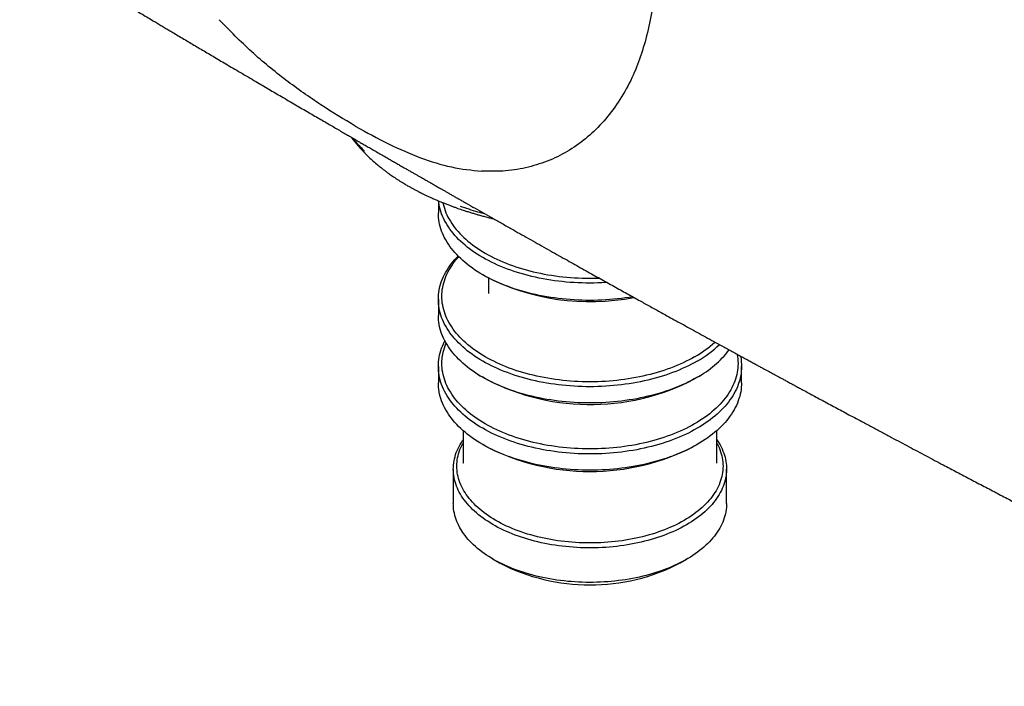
# Model space of a CAD drawing. Header units: millimetres. Extents: x 8 to 940, y 12 to 563.
# Tile 13 of 21: x 747 to 803, y 124 to 162. Entities that reach past the tile are written whole.
import ezdxf

# ---------------------------------------------------------------- set-up
doc = ezdxf.new("R2010")
doc.units = ezdxf.units.MM

msp = doc.modelspace()

# ---------------------------------------------------------------- linework, layer by layer
at = {"color": 7, "linetype": 'Continuous', "lineweight": 30}
for p, q in [((770.714, 151.82), (770.714, 151.135)), ((773.232, 147.625), (773.373, 147.543)), ((773.564, 147.437), (773.564, 146.562)), ((770.714, 146.236), (770.714, 145.315)), ((770.714, 142.42), (770.714, 141.5)), ((772.937, 141.984), (773.085, 141.89)), ((785.543, 141.89), (785.691, 141.984)), ((787.914, 141.5), (787.914, 142.42)), ((772.114, 138.785), (772.114, 136.927)), ((786.514, 136.927), (786.514, 138.785)), ((773.232, 137.99), (773.373, 137.908)), ((785.255, 137.908), (785.396, 137.99)), ((772.114, 136.927), (772.113, 136.926)), ((772.114, 136.929), (772.114, 136.927)), ((786.514, 136.927), (786.514, 136.933)), ((771.564, 136.6), (771.564, 134.641)), ((787.064, 134.641), (787.064, 136.6)), ((773.833, 131.478), (774.187, 131.273)), ((784.441, 131.273), (784.795, 131.478))]:
    msp.add_line(p, q, dxfattribs=at)
at = {"color": 7, "linetype": 'Continuous', "lineweight": 30, "flags": 128}
for points in [[(780.29, 147.182), (780.213, 147.177), (779.989, 147.165), (779.764, 147.157), (779.539, 147.152), (779.314, 147.15), (779.089, 147.152), (778.864, 147.157), (778.639, 147.165), (778.415, 147.177), (778.192, 147.193), (777.969, 147.211), (777.747, 147.233), (777.526, 147.259), (777.306, 147.287), (777.088, 147.319), (776.872, 147.355), (776.657, 147.393), (776.443, 147.435), (776.232, 147.48), (776.023, 147.528), (775.816, 147.579), (775.612, 147.634), (775.41, 147.691), (775.211, 147.752), (775.014, 147.815), (774.821, 147.882), (774.63, 147.951), (774.443, 148.023), (774.259, 148.098), (774.079, 148.176), (773.902, 148.256), (773.729, 148.34), (773.56, 148.425), (773.394, 148.513), (773.233, 148.604), (773.076, 148.697), (772.923, 148.793), (772.775, 148.89), (772.631, 148.99), (772.491, 149.092), (772.357, 149.197), (772.227, 149.303), (772.102, 149.411), (771.981, 149.521), (771.866, 149.632), (771.756, 149.746), (771.651, 149.861), (771.552, 149.977), (771.458, 150.095), (771.369, 150.215), (771.285, 150.336), (771.207, 150.457), (771.135, 150.581), (771.068, 150.705), (771.007, 150.83), (770.952, 150.956), (770.902, 151.083), (770.858, 151.21), (770.82, 151.338), (770.788, 151.467), (770.761, 151.596), (770.741, 151.725), (770.73, 151.812)], [(770.971, 151.714), (770.986, 151.645), (771.018, 151.519), (771.055, 151.394), (771.098, 151.27), (771.146, 151.146), (771.2, 151.023), (771.26, 150.901), (771.325, 150.78), (771.396, 150.659), (771.472, 150.54), (771.554, 150.422), (771.64, 150.306), (771.732, 150.19), (771.83, 150.077), (771.932, 149.964), (772.04, 149.853), (772.152, 149.744), (772.269, 149.637), (772.391, 149.531), (772.518, 149.428), (772.65, 149.326), (772.786, 149.226), (772.927, 149.129), (773.072, 149.033), (773.221, 148.94), (773.374, 148.849), (773.532, 148.761), (773.693, 148.674), (773.859, 148.591), (774.028, 148.509), (774.201, 148.431), (774.377, 148.355), (774.556, 148.282), (774.739, 148.211), (774.925, 148.143), (775.114, 148.078), (775.306, 148.016), (775.501, 147.957), (775.698, 147.901), (775.898, 147.848), (776.1, 147.798), (776.304, 147.751), (776.51, 147.707), (776.718, 147.666), (776.928, 147.629), (777.14, 147.594), (777.353, 147.563), (777.568, 147.535), (777.783, 147.51), (778, 147.489), (778.218, 147.47), (778.436, 147.455), (778.655, 147.444), (778.874, 147.435), (779.094, 147.43), (779.314, 147.429), (779.534, 147.43), (779.754, 147.435), (779.831, 147.438)], [(781.747, 146.373), (781.54, 146.339), (781.322, 146.307), (781.102, 146.279), (780.881, 146.253), (780.659, 146.231), (780.437, 146.213), (780.213, 146.197), (779.989, 146.186), (779.764, 146.177), (779.539, 146.172), (779.314, 146.17), (779.089, 146.172), (778.864, 146.177), (778.639, 146.186), (778.415, 146.197), (778.192, 146.213), (777.969, 146.231), (777.747, 146.253), (777.526, 146.279), (777.306, 146.307), (777.088, 146.339), (776.872, 146.375), (776.657, 146.413), (776.443, 146.455), (776.232, 146.5), (776.023, 146.548), (775.816, 146.599), (775.612, 146.654), (775.41, 146.711), (775.211, 146.772), (775.014, 146.835), (774.821, 146.902), (774.63, 146.971), (774.443, 147.043), (774.259, 147.118), (774.079, 147.196), (773.902, 147.277), (773.729, 147.36), (773.56, 147.445), (773.394, 147.534), (773.233, 147.624), (773.076, 147.717), (772.923, 147.813), (772.775, 147.911), (772.631, 148.011), (772.491, 148.113), (772.357, 148.217), (772.227, 148.323), (772.102, 148.431), (771.981, 148.541), (771.866, 148.653), (771.756, 148.766), (771.651, 148.881), (771.552, 148.998), (771.458, 149.116), (771.369, 149.235), (771.285, 149.356), (771.207, 149.478), (771.135, 149.601), (771.068, 149.725), (771.007, 149.85), (770.952, 149.976), (770.902, 150.103), (770.858, 150.23), (770.82, 150.358), (770.788, 150.487), (770.761, 150.616), (770.741, 150.745), (770.726, 150.875), (770.717, 151.005), (770.714, 151.135)], [(785.395, 142.725), (785.234, 142.634), (785.069, 142.546), (784.899, 142.46), (784.726, 142.377), (784.549, 142.297), (784.369, 142.219), (784.185, 142.144), (783.998, 142.072), (783.808, 142.003), (783.614, 141.936), (783.418, 141.873), (783.218, 141.812), (783.017, 141.755), (782.812, 141.7), (782.605, 141.649), (782.396, 141.601), (782.185, 141.556), (781.972, 141.514), (781.757, 141.475), (781.54, 141.44), (781.322, 141.408), (781.102, 141.379), (780.881, 141.354), (780.659, 141.332), (780.437, 141.313), (780.213, 141.298), (779.989, 141.286), (779.764, 141.278), (779.539, 141.273), (779.314, 141.271), (779.089, 141.273), (778.864, 141.278), (778.639, 141.286), (778.415, 141.298), (778.192, 141.313), (777.969, 141.332), (777.747, 141.354), (777.526, 141.379), (777.306, 141.408), (777.088, 141.44), (776.872, 141.475), (776.657, 141.514), (776.443, 141.556), (776.232, 141.601), (776.023, 141.649), (775.816, 141.7), (775.612, 141.755), (775.41, 141.812), (775.211, 141.873), (775.014, 141.936), (774.821, 142.003), (774.63, 142.072), (774.443, 142.144), (774.259, 142.219), (774.079, 142.297), (773.902, 142.377), (773.729, 142.46), (773.56, 142.546), (773.394, 142.634), (773.233, 142.725), (773.076, 142.818), (772.923, 142.914), (772.775, 143.011), (772.631, 143.111), (772.491, 143.213), (772.357, 143.317), (772.227, 143.424), (772.102, 143.532), (771.981, 143.642), (771.866, 143.753), (771.756, 143.867), (771.651, 143.982), (771.552, 144.098), (771.458, 144.216), (771.369, 144.336), (771.285, 144.456), (771.207, 144.578), (771.135, 144.701), (771.068, 144.826), (771.007, 144.951), (770.952, 145.077), (770.902, 145.203), (770.858, 145.331), (770.82, 145.459), (770.788, 145.588), (770.761, 145.717), (770.741, 145.846), (770.726, 145.976), (770.717, 146.106), (770.714, 146.236), (770.717, 146.366), (770.726, 146.495), (770.741, 146.625), (770.761, 146.755), (770.788, 146.884), (770.82, 147.012), (770.858, 147.14), (770.902, 147.268), (770.952, 147.395), (771.007, 147.521), (771.068, 147.646), (771.135, 147.77), (771.207, 147.893), (771.285, 148.015), (771.369, 148.136), (771.458, 148.255), (771.552, 148.373), (771.651, 148.49), (771.756, 148.605), (771.834, 148.685)], [(785.254, 142.97), (785.096, 142.881), (784.935, 142.795), (784.769, 142.712), (784.6, 142.63), (784.428, 142.552), (784.252, 142.476), (784.072, 142.403), (783.889, 142.332), (783.703, 142.264), (783.514, 142.199), (783.322, 142.137), (783.128, 142.078), (782.93, 142.022), (782.731, 141.969), (782.529, 141.919), (782.324, 141.872), (782.118, 141.828), (781.91, 141.787), (781.7, 141.749), (781.488, 141.715), (781.275, 141.684), (781.061, 141.656), (780.845, 141.631), (780.628, 141.609), (780.411, 141.591), (780.192, 141.576), (779.973, 141.565), (779.754, 141.556), (779.534, 141.551), (779.314, 141.55), (779.094, 141.551), (778.874, 141.556), (778.655, 141.565), (778.436, 141.576), (778.218, 141.591), (778, 141.609), (777.783, 141.631), (777.568, 141.656), (777.353, 141.684), (777.14, 141.715), (776.928, 141.749), (776.718, 141.787), (776.51, 141.828), (776.304, 141.872), (776.1, 141.919), (775.898, 141.969), (775.698, 142.022), (775.501, 142.078), (775.306, 142.137), (775.114, 142.199), (774.925, 142.264), (774.739, 142.332), (774.556, 142.403), (774.377, 142.476), (774.201, 142.552), (774.028, 142.63), (773.859, 142.712), (773.693, 142.795), (773.532, 142.881), (773.374, 142.97), (773.221, 143.061), (773.072, 143.154), (772.927, 143.25), (772.786, 143.347), (772.65, 143.447), (772.518, 143.549), (772.391, 143.652), (772.269, 143.758), (772.152, 143.865), (772.04, 143.974), (771.932, 144.085), (771.83, 144.197), (771.732, 144.311), (771.64, 144.427), (771.554, 144.543), (771.472, 144.661), (771.396, 144.78), (771.325, 144.9), (771.26, 145.022), (771.2, 145.144), (771.146, 145.267), (771.098, 145.391), (771.055, 145.515), (771.018, 145.64), (770.986, 145.766), (770.96, 145.892), (770.94, 146.018), (770.926, 146.145), (770.917, 146.272), (770.914, 146.399), (770.917, 146.526), (770.926, 146.653), (770.94, 146.779), (770.96, 146.906), (770.986, 147.032), (771.018, 147.158), (771.055, 147.283), (771.098, 147.407), (771.146, 147.531), (771.2, 147.654), (771.26, 147.776), (771.325, 147.897), (771.396, 148.018), (771.472, 148.137), (771.554, 148.255), (771.64, 148.371), (771.732, 148.487), (771.83, 148.6), (771.872, 148.647)], [(785.395, 141.804), (785.234, 141.714), (785.069, 141.626), (784.899, 141.54), (784.726, 141.457), (784.549, 141.376), (784.369, 141.298), (784.185, 141.223), (783.998, 141.151), (783.808, 141.082), (783.614, 141.015), (783.418, 140.952), (783.218, 140.891), (783.017, 140.834), (782.812, 140.78), (782.605, 140.728), (782.396, 140.68), (782.185, 140.635), (781.972, 140.593), (781.757, 140.555), (781.54, 140.519), (781.322, 140.487), (781.102, 140.459), (780.881, 140.433), (780.659, 140.411), (780.437, 140.393), (780.213, 140.378), (779.989, 140.366), (779.764, 140.357), (779.539, 140.352), (779.314, 140.35), (779.089, 140.352), (778.864, 140.357), (778.639, 140.366), (778.415, 140.378), (778.192, 140.393), (777.969, 140.411), (777.747, 140.433), (777.526, 140.459), (777.306, 140.487), (777.088, 140.519), (776.872, 140.555), (776.657, 140.593), (776.443, 140.635), (776.232, 140.68), (776.023, 140.728), (775.816, 140.78), (775.612, 140.834), (775.41, 140.891), (775.211, 140.952), (775.014, 141.015), (774.821, 141.082), (774.63, 141.151), (774.443, 141.223), (774.259, 141.298), (774.079, 141.376), (773.902, 141.457), (773.729, 141.54), (773.56, 141.626), (773.394, 141.714), (773.233, 141.804), (773.076, 141.898), (772.923, 141.993), (772.775, 142.091), (772.631, 142.191), (772.491, 142.293), (772.357, 142.397), (772.227, 142.503), (772.102, 142.611), (771.981, 142.721), (771.866, 142.833), (771.756, 142.946), (771.651, 143.061), (771.552, 143.178), (771.458, 143.296), (771.369, 143.415), (771.285, 143.536), (771.207, 143.658), (771.135, 143.781), (771.068, 143.905), (771.007, 144.03), (770.952, 144.156), (770.902, 144.283), (770.858, 144.41), (770.82, 144.538), (770.788, 144.667), (770.761, 144.796), (770.741, 144.925), (770.726, 145.055), (770.717, 145.185), (770.714, 145.315)], [(787.852, 143.014), (787.867, 142.939), (787.888, 142.81), (787.902, 142.68), (787.911, 142.55), (787.914, 142.42), (787.911, 142.29), (787.902, 142.161), (787.888, 142.031), (787.867, 141.901), (787.841, 141.772), (787.808, 141.644), (787.77, 141.516), (787.726, 141.388), (787.676, 141.261), (787.621, 141.135), (787.56, 141.01), (787.493, 140.886), (787.421, 140.763), (787.343, 140.641), (787.259, 140.52), (787.171, 140.401), (787.076, 140.283), (786.977, 140.166), (786.872, 140.051), (786.762, 139.938), (786.647, 139.826), (786.527, 139.716), (786.402, 139.608), (786.272, 139.502), (786.137, 139.398), (785.998, 139.296), (785.854, 139.196), (785.705, 139.098), (785.552, 139.003), (785.395, 138.91), (785.234, 138.819), (785.069, 138.731), (784.899, 138.645), (784.726, 138.562), (784.549, 138.482), (784.369, 138.404), (784.185, 138.329), (783.998, 138.257), (783.808, 138.187), (783.614, 138.121), (783.418, 138.057), (783.218, 137.997), (783.017, 137.939), (782.812, 137.885), (782.605, 137.834), (782.396, 137.785), (782.185, 137.74), (781.972, 137.699), (781.757, 137.66), (781.54, 137.625), (781.322, 137.593), (781.102, 137.564), (780.881, 137.539), (780.659, 137.517), (780.437, 137.498), (780.213, 137.483), (779.989, 137.471), (779.764, 137.462), (779.539, 137.457), (779.314, 137.456), (779.089, 137.457), (778.864, 137.462), (778.639, 137.471), (778.415, 137.483), (778.192, 137.498), (777.969, 137.517), (777.747, 137.539), (777.526, 137.564), (777.306, 137.593), (777.088, 137.625), (776.872, 137.66), (776.657, 137.699), (776.443, 137.74), (776.232, 137.785), (776.023, 137.834), (775.816, 137.885), (775.612, 137.939), (775.41, 137.997), (775.211, 138.057), (775.014, 138.121), (774.821, 138.187), (774.63, 138.257), (774.443, 138.329), (774.259, 138.404), (774.079, 138.482), (773.902, 138.562), (773.729, 138.645), (773.56, 138.731), (773.394, 138.819), (773.233, 138.91), (773.076, 139.003), (772.923, 139.098), (772.775, 139.196), (772.631, 139.296), (772.491, 139.398), (772.357, 139.502), (772.227, 139.608), (772.102, 139.716), (771.981, 139.826), (771.866, 139.938), (771.756, 140.051), (771.651, 140.166), (771.552, 140.283), (771.458, 140.401), (771.369, 140.52), (771.285, 140.641), (771.207, 140.763), (771.135, 140.886), (771.068, 141.01), (771.007, 141.135), (770.952, 141.261), (770.902, 141.388), (770.858, 141.516), (770.82, 141.644), (770.788, 141.772), (770.761, 141.901), (770.741, 142.031), (770.726, 142.161), (770.717, 142.29), (770.714, 142.42), (770.717, 142.55), (770.726, 142.68), (770.741, 142.81), (770.761, 142.939), (770.788, 143.068), (770.82, 143.197), (770.858, 143.325), (770.902, 143.453), (770.952, 143.579), (771.007, 143.705), (771.068, 143.83), (771.088, 143.868)], [(787.665, 143.115), (787.668, 143.099), (787.688, 142.973), (787.703, 142.846), (787.712, 142.719), (787.714, 142.592), (787.712, 142.465), (787.703, 142.338), (787.688, 142.212), (787.668, 142.085), (787.643, 141.959), (787.611, 141.834), (787.574, 141.708), (787.531, 141.584), (787.482, 141.46), (787.428, 141.337), (787.368, 141.215), (787.303, 141.094), (787.233, 140.973), (787.156, 140.854), (787.075, 140.736), (786.988, 140.62), (786.896, 140.505), (786.799, 140.391), (786.696, 140.278), (786.589, 140.168), (786.477, 140.058), (786.359, 139.951), (786.237, 139.846), (786.11, 139.742), (785.979, 139.64), (785.842, 139.54), (785.702, 139.443), (785.557, 139.347), (785.407, 139.254), (785.254, 139.163), (785.096, 139.075), (784.935, 138.988), (784.77, 138.905), (784.601, 138.824), (784.428, 138.745), (784.252, 138.669), (784.072, 138.596), (783.889, 138.525), (783.703, 138.457), (783.514, 138.393), (783.322, 138.331), (783.128, 138.271), (782.931, 138.215), (782.731, 138.162), (782.529, 138.112), (782.325, 138.065), (782.118, 138.021), (781.91, 137.98), (781.7, 137.943), (781.488, 137.908), (781.275, 137.877), (781.061, 137.849), (780.845, 137.824), (780.628, 137.803), (780.411, 137.784), (780.192, 137.769), (779.973, 137.758), (779.754, 137.749), (779.534, 137.745), (779.314, 137.743), (779.094, 137.745), (778.874, 137.749), (778.655, 137.758), (778.436, 137.769), (778.218, 137.784), (778, 137.803), (777.783, 137.824), (777.568, 137.849), (777.353, 137.877), (777.14, 137.908), (776.928, 137.943), (776.718, 137.98), (776.51, 138.021), (776.304, 138.065), (776.099, 138.112), (775.897, 138.162), (775.698, 138.215), (775.5, 138.271), (775.306, 138.331), (775.114, 138.393), (774.925, 138.457), (774.739, 138.525), (774.556, 138.596), (774.377, 138.669), (774.2, 138.745), (774.028, 138.824), (773.859, 138.905), (773.693, 138.988), (773.532, 139.075), (773.374, 139.163), (773.221, 139.254), (773.071, 139.347), (772.926, 139.443), (772.786, 139.54), (772.65, 139.64), (772.518, 139.742), (772.391, 139.846), (772.269, 139.951), (772.152, 140.058), (772.039, 140.168), (771.932, 140.278), (771.829, 140.391), (771.732, 140.505), (771.64, 140.62), (771.553, 140.736), (771.472, 140.854), (771.396, 140.973), (771.325, 141.094), (771.26, 141.215), (771.2, 141.337), (771.146, 141.46), (771.097, 141.584), (771.055, 141.708), (771.017, 141.834), (770.986, 141.959), (770.96, 142.085), (770.94, 142.212), (770.925, 142.338), (770.917, 142.465), (770.914, 142.592), (770.917, 142.719), (770.925, 142.846), (770.94, 142.973), (770.96, 143.099), (770.986, 143.225), (771.017, 143.351), (771.055, 143.476), (771.097, 143.6), (771.146, 143.724), (771.155, 143.746)], [(785.543, 141.89), (785.407, 141.805), (785.254, 141.714)], [(787.914, 141.5), (787.911, 141.37), (787.902, 141.24), (787.888, 141.11), (787.867, 140.981), (787.841, 140.852), (787.808, 140.723), (787.77, 140.595), (787.726, 140.467), (787.676, 140.341), (787.621, 140.215), (787.56, 140.09), (787.493, 139.966), (787.421, 139.842), (787.343, 139.721), (787.259, 139.6), (787.171, 139.48), (787.076, 139.362), (786.977, 139.246), (786.872, 139.131), (786.762, 139.017), (786.647, 138.906), (786.527, 138.796), (786.402, 138.688), (786.272, 138.582), (786.137, 138.477), (785.998, 138.375), (785.854, 138.275), (785.705, 138.178), (785.552, 138.082), (785.395, 137.989), (785.234, 137.898), (785.069, 137.81), (784.899, 137.725), (784.726, 137.641), (784.549, 137.561), (784.369, 137.483), (784.185, 137.408), (783.998, 137.336), (783.808, 137.267), (783.614, 137.2), (783.418, 137.137), (783.218, 137.076), (783.017, 137.019), (782.812, 136.964), (782.605, 136.913), (782.396, 136.865), (782.185, 136.82), (781.972, 136.778), (781.757, 136.739), (781.54, 136.704), (781.322, 136.672), (781.102, 136.644), (780.881, 136.618), (780.659, 136.596), (780.437, 136.578), (780.213, 136.562), (779.989, 136.55), (779.764, 136.542), (779.539, 136.537), (779.314, 136.535), (779.089, 136.537), (778.864, 136.542), (778.639, 136.55), (778.415, 136.562), (778.192, 136.578), (777.969, 136.596), (777.747, 136.618), (777.526, 136.644), (777.306, 136.672), (777.088, 136.704), (776.872, 136.739), (776.657, 136.778), (776.443, 136.82), (776.232, 136.865), (776.023, 136.913), (775.816, 136.964), (775.612, 137.019), (775.41, 137.076), (775.211, 137.137), (775.014, 137.2), (774.821, 137.267), (774.63, 137.336), (774.443, 137.408), (774.259, 137.483), (774.079, 137.561), (773.902, 137.641), (773.729, 137.725), (773.56, 137.81), (773.394, 137.898), (773.233, 137.989), (773.076, 138.082), (772.923, 138.178), (772.775, 138.275), (772.631, 138.375), (772.491, 138.477), (772.357, 138.582), (772.227, 138.688), (772.102, 138.796), (771.981, 138.906), (771.866, 139.017), (771.756, 139.131), (771.651, 139.246), (771.552, 139.362), (771.458, 139.48), (771.369, 139.6), (771.285, 139.721), (771.207, 139.842), (771.135, 139.966), (771.068, 140.09), (771.007, 140.215), (770.952, 140.341), (770.902, 140.467), (770.858, 140.595), (770.82, 140.723), (770.788, 140.852), (770.761, 140.981), (770.741, 141.11), (770.726, 141.24), (770.717, 141.37), (770.714, 141.5)], [(784.794, 133.437), (784.646, 133.353), (784.493, 133.272), (784.337, 133.194), (784.178, 133.117), (784.015, 133.043), (783.848, 132.972), (783.679, 132.903), (783.506, 132.837), (783.33, 132.774), (783.152, 132.713), (782.97, 132.656), (782.786, 132.601), (782.6, 132.548), (782.411, 132.499), (782.22, 132.453), (782.027, 132.41), (781.832, 132.369), (781.635, 132.332), (781.436, 132.298), (781.236, 132.266), (781.035, 132.238), (780.832, 132.213), (780.629, 132.191), (780.424, 132.173), (780.219, 132.157), (780.013, 132.145), (779.806, 132.135), (779.599, 132.13), (779.392, 132.127), (779.185, 132.127), (778.978, 132.131), (778.771, 132.137), (778.564, 132.147), (778.358, 132.161), (778.153, 132.177), (777.949, 132.196), (777.745, 132.219), (777.543, 132.245), (777.342, 132.274), (777.142, 132.306), (776.944, 132.341), (776.747, 132.379), (776.553, 132.42), (776.36, 132.464), (776.17, 132.511), (775.982, 132.561), (775.796, 132.614), (775.612, 132.67), (775.432, 132.728), (775.254, 132.79), (775.079, 132.854), (774.907, 132.92), (774.738, 132.99), (774.572, 133.062), (774.41, 133.136), (774.251, 133.213), (774.096, 133.292), (773.945, 133.374), (773.798, 133.458), (773.654, 133.544), (773.514, 133.633), (773.379, 133.723), (773.248, 133.816), (773.121, 133.911), (772.999, 134.007), (772.881, 134.106), (772.768, 134.206), (772.659, 134.308), (772.555, 134.411), (772.456, 134.516), (772.362, 134.623), (772.273, 134.731), (772.189, 134.84), (772.11, 134.951), (772.036, 135.062), (771.968, 135.175), (771.904, 135.289), (771.846, 135.404), (771.794, 135.52), (771.746, 135.636), (771.704, 135.753), (771.668, 135.871), (771.637, 135.989), (771.611, 136.108), (771.591, 136.227), (771.577, 136.346), (771.568, 136.466), (771.564, 136.586), (771.566, 136.705), (771.574, 136.825), (771.587, 136.944), (771.606, 137.063), (771.63, 137.182), (771.66, 137.3), (771.695, 137.418), (771.735, 137.536), (771.781, 137.652), (771.833, 137.768), (771.889, 137.883), (771.951, 137.997), (772.019, 138.11), (772.091, 138.222), (772.114, 138.256)], [(786.514, 138.075), (786.532, 138.043), (786.589, 137.93), (786.641, 137.816), (786.688, 137.701), (786.729, 137.585), (786.765, 137.469), (786.795, 137.352), (786.82, 137.235), (786.839, 137.118), (786.853, 137), (786.861, 136.882), (786.864, 136.764), (786.861, 136.646), (786.853, 136.528), (786.839, 136.41), (786.82, 136.293), (786.795, 136.175), (786.765, 136.059), (786.729, 135.942), (786.688, 135.827), (786.641, 135.712), (786.589, 135.598), (786.532, 135.484), (786.469, 135.372), (786.401, 135.261), (786.328, 135.151), (786.25, 135.041), (786.166, 134.934), (786.078, 134.827), (785.985, 134.722), (785.886, 134.619), (785.783, 134.517), (785.676, 134.416), (785.563, 134.318), (785.446, 134.221), (785.325, 134.126), (785.199, 134.033), (785.068, 133.942), (784.934, 133.853), (784.795, 133.766), (784.653, 133.682), (784.506, 133.6), (784.356, 133.519), (784.202, 133.442), (784.044, 133.367), (783.883, 133.294), (783.719, 133.224), (783.551, 133.156), (783.38, 133.091), (783.207, 133.029), (783.03, 132.97), (782.851, 132.913), (782.669, 132.859), (782.484, 132.808), (782.298, 132.76), (782.109, 132.715), (781.918, 132.673), (781.725, 132.633), (781.53, 132.597), (781.334, 132.564), (781.136, 132.534), (780.937, 132.507), (780.737, 132.483), (780.536, 132.463), (780.333, 132.445), (780.13, 132.431), (779.927, 132.42), (779.723, 132.412), (779.519, 132.407), (779.314, 132.405), (779.11, 132.407), (778.905, 132.412), (778.701, 132.42), (778.498, 132.431), (778.295, 132.445), (778.093, 132.463), (777.891, 132.483), (777.691, 132.507), (777.492, 132.534), (777.294, 132.564), (777.098, 132.597), (776.903, 132.633), (776.711, 132.673), (776.52, 132.715), (776.331, 132.76), (776.144, 132.808), (775.96, 132.859), (775.778, 132.913), (775.598, 132.97), (775.422, 133.029), (775.248, 133.091), (775.077, 133.156), (774.909, 133.224), (774.745, 133.294), (774.584, 133.367), (774.426, 133.442), (774.272, 133.519), (774.122, 133.6), (773.975, 133.682), (773.833, 133.766), (773.694, 133.853), (773.56, 133.942), (773.43, 134.033), (773.304, 134.126), (773.182, 134.221), (773.065, 134.318), (772.953, 134.416), (772.845, 134.517), (772.742, 134.619), (772.644, 134.722), (772.55, 134.827), (772.462, 134.934), (772.379, 135.041), (772.3, 135.151), (772.227, 135.261), (772.159, 135.372), (772.097, 135.484), (772.039, 135.598), (771.987, 135.712), (771.941, 135.827), (771.899, 135.942), (771.864, 136.059), (771.833, 136.175), (771.808, 136.293), (771.789, 136.41), (771.775, 136.528), (771.767, 136.646), (771.764, 136.764), (771.767, 136.882), (771.775, 137), (771.789, 137.118), (771.808, 137.235), (771.833, 137.352), (771.864, 137.469), (771.899, 137.585), (771.941, 137.701), (771.987, 137.816), (772.039, 137.93), (772.097, 138.043), (772.114, 138.075)], [(786.514, 138.256), (786.556, 138.194), (786.627, 138.082), (786.693, 137.969), (786.753, 137.854), (786.809, 137.739), (786.859, 137.623), (786.904, 137.506), (786.943, 137.389), (786.977, 137.271), (787.005, 137.152), (787.028, 137.033), (787.045, 136.914), (787.057, 136.795), (787.063, 136.675), (787.064, 136.556), (787.059, 136.436), (787.048, 136.317), (787.033, 136.197), (787.011, 136.078), (786.984, 135.96), (786.952, 135.842), (786.914, 135.724), (786.871, 135.607), (786.822, 135.491), (786.768, 135.375), (786.708, 135.261), (786.644, 135.147), (786.574, 135.034), (786.499, 134.923), (786.418, 134.813), (786.333, 134.704), (786.243, 134.596), (786.147, 134.49), (786.047, 134.385), (785.942, 134.282), (785.833, 134.181), (785.718, 134.081), (785.599, 133.983), (785.476, 133.887), (785.348, 133.793), (785.216, 133.701), (785.079, 133.61), (784.939, 133.523), (784.794, 133.437)], [(787.064, 134.641), (787.062, 134.536), (787.054, 134.417), (787.041, 134.297), (787.023, 134.178), (786.998, 134.059), (786.969, 133.941), (786.934, 133.823), (786.893, 133.706), (786.847, 133.589), (786.796, 133.473), (786.739, 133.358), (786.677, 133.244), (786.609, 133.131), (786.537, 133.019), (786.459, 132.908), (786.376, 132.798), (786.289, 132.69), (786.196, 132.583), (786.098, 132.478), (785.995, 132.374), (785.888, 132.271), (785.776, 132.171), (785.659, 132.072), (785.538, 131.975), (785.412, 131.88), (785.282, 131.787), (785.148, 131.696), (785.01, 131.607), (784.867, 131.52), (784.72, 131.435), (784.57, 131.353), (784.416, 131.273), (784.258, 131.195), (784.097, 131.12), (783.932, 131.048), (783.764, 130.978), (783.593, 130.91), (783.419, 130.846), (783.241, 130.784), (783.061, 130.725), (782.879, 130.668), (782.693, 130.614), (782.506, 130.564), (782.316, 130.516), (782.124, 130.471), (781.93, 130.429), (781.734, 130.39), (781.536, 130.355), (781.337, 130.322), (781.136, 130.292), (780.934, 130.266), (780.731, 130.242), (780.526, 130.222), (780.321, 130.205), (780.116, 130.191), (779.909, 130.18), (779.702, 130.172), (779.495, 130.168), (779.288, 130.167), (779.081, 130.169), (778.874, 130.174), (778.667, 130.182), (778.461, 130.194), (778.255, 130.209), (778.051, 130.227), (777.847, 130.248), (777.644, 130.272), (777.442, 130.299), (777.242, 130.33), (777.043, 130.363), (776.845, 130.4), (776.65, 130.439), (776.456, 130.482), (776.265, 130.528), (776.075, 130.576), (775.888, 130.628), (775.704, 130.682), (775.522, 130.739), (775.342, 130.799), (775.166, 130.862), (774.992, 130.927), (774.822, 130.995), (774.655, 131.066), (774.491, 131.139), (774.33, 131.215), (774.173, 131.293), (774.02, 131.373), (773.871, 131.456), (773.725, 131.541), (773.584, 131.629), (773.446, 131.718), (773.313, 131.81), (773.184, 131.903), (773.059, 131.999), (772.939, 132.096), (772.824, 132.196), (772.713, 132.297), (772.607, 132.399), (772.505, 132.504), (772.409, 132.61), (772.317, 132.717), (772.231, 132.826), (772.149, 132.936), (772.073, 133.047), (772.001, 133.159), (771.935, 133.272), (771.875, 133.387), (771.819, 133.502), (771.769, 133.618), (771.725, 133.735), (771.685, 133.852), (771.652, 133.97), (771.623, 134.089), (771.6, 134.208), (771.583, 134.327), (771.571, 134.446), (771.565, 134.566), (771.564, 134.641)]]:
    msp.add_lwpolyline(points, dxfattribs=at)
at = {"color": 7, "linetype": 'Continuous', "lineweight": 30}
for centre, radius, start, end in [((779.311, 159.013), 12.915, 242.63, 281.1331), ((781.971, 148.741), 6.639, 299.6344, 311.9447), ((782.113, 148.519), 6.66, 299.5338, 313.1541), ((782.508, 147.037), 5.976, 298.8865, 322.0221), ((779.332, 153.049), 12.789, 240.7619, 297.5853), ((779.314, 149.354), 12.895, 242.5686, 297.426), ((779.314, 141.144), 11.123, 242.5494, 297.4452)]:
    msp.add_arc(centre, radius, start, end, dxfattribs=at)
for points, knots in [([(703.68, 206.174), (703.682, 206.157), (703.687, 206.111), (703.695, 206.04), (703.704, 205.964), (703.712, 205.892), (703.721, 205.821), (703.73, 205.75), (703.738, 205.683), (703.747, 205.62), (703.756, 205.549), (703.769, 205.461), (703.783, 205.358), (703.799, 205.253), (703.814, 205.157), (703.826, 205.078), (703.836, 205.018), (703.843, 204.973), (703.849, 204.935), (703.856, 204.897), (703.863, 204.853), (703.872, 204.799), (703.884, 204.734), (703.896, 204.662), (703.91, 204.586), (703.923, 204.514), (703.935, 204.45), (703.945, 204.395), (703.956, 204.341), (703.967, 204.28), (703.982, 204.208), (703.999, 204.123), (704.015, 204.042), (704.031, 203.966), (704.044, 203.903), (704.056, 203.846), (704.067, 203.799), (704.074, 203.763), (704.081, 203.735), (704.086, 203.711), (704.092, 203.684), (704.099, 203.651), (704.11, 203.604), (704.124, 203.54), (704.143, 203.458), (704.165, 203.366), (704.188, 203.268), (704.224, 203.118), (704.275, 202.914), (704.329, 202.708), (704.37, 202.553), (704.397, 202.455), (704.421, 202.368), (704.441, 202.297), (704.456, 202.243), (704.467, 202.203), (704.477, 202.172), (704.486, 202.139), (704.498, 202.097), (704.515, 202.037), (704.537, 201.964), (704.561, 201.883), (704.585, 201.802), (704.615, 201.704), (704.651, 201.587), (704.695, 201.447), (704.743, 201.297), (704.79, 201.155), (704.834, 201.023), (704.874, 200.904), (704.915, 200.786), (704.953, 200.677), (704.985, 200.585), (705.012, 200.511), (705.032, 200.454), (705.048, 200.409), (705.064, 200.365), (705.083, 200.314), (705.105, 200.254), (705.13, 200.186), (705.177, 200.061), (705.246, 199.877), (705.341, 199.633), (705.445, 199.375), (705.549, 199.121), (705.651, 198.88), (705.747, 198.659), (705.841, 198.446), (705.932, 198.245), (706.011, 198.073), (706.078, 197.931), (706.132, 197.818), (706.181, 197.715), (706.223, 197.627), (706.258, 197.556), (706.289, 197.492), (706.321, 197.428), (706.355, 197.359), (706.39, 197.287), (706.431, 197.208), (706.477, 197.116), (706.53, 197.013), (706.589, 196.898), (706.655, 196.771), (706.734, 196.622), (706.827, 196.45), (706.934, 196.252), (707.054, 196.038), (707.185, 195.808), (707.328, 195.562), (707.481, 195.303), (707.646, 195.032), (707.822, 194.749), (708.01, 194.453), (708.212, 194.144), (708.423, 193.829), (708.636, 193.52), (708.844, 193.224), (709.046, 192.946), (709.241, 192.681), (709.43, 192.432), (709.611, 192.197), (709.783, 191.978), (709.946, 191.775), (710.1, 191.586), (710.243, 191.413), (710.377, 191.255), (710.499, 191.111), (710.612, 190.981), (710.713, 190.864), (710.803, 190.763), (710.88, 190.675), (710.946, 190.602), (711.003, 190.54), (711.042, 190.496), (711.067, 190.469), (711.082, 190.453), (711.1, 190.433), (711.125, 190.405), (711.159, 190.368), (711.203, 190.321), (711.255, 190.265), (711.388, 190.122), (711.603, 189.895), (711.902, 189.59), (712.138, 189.356), (712.31, 189.191), (712.413, 189.092), (712.516, 188.994), (712.619, 188.898), (712.705, 188.818), (712.772, 188.757), (712.817, 188.715), (712.856, 188.68), (712.889, 188.65), (712.916, 188.626), (712.938, 188.606), (712.962, 188.585), (712.991, 188.558), (713.031, 188.523), (713.079, 188.48), (713.138, 188.428), (713.205, 188.369), (713.279, 188.305), (713.374, 188.223), (713.488, 188.126), (713.617, 188.018), (713.739, 187.916), (713.853, 187.821), (713.959, 187.735), (714.056, 187.657), (714.143, 187.587), (714.22, 187.526), (714.286, 187.474), (714.333, 187.438), (714.364, 187.414), (714.383, 187.4), (714.405, 187.382), (714.436, 187.359), (714.475, 187.329), (714.52, 187.294), (714.57, 187.257), (714.622, 187.218), (714.674, 187.18), (714.72, 187.146), (714.76, 187.117), (714.8, 187.088), (714.845, 187.056), (714.897, 187.018), (714.954, 186.978), (715.009, 186.939), (715.061, 186.903), (715.108, 186.871), (715.149, 186.842), (715.183, 186.819), (715.208, 186.802), (715.228, 186.788), (715.247, 186.775), (715.269, 186.76), (715.294, 186.743), (715.332, 186.717), (715.385, 186.682), (715.454, 186.635), (715.535, 186.581), (715.624, 186.522), (715.721, 186.458), (715.906, 186.336), (716.179, 186.156), (716.542, 185.916), (716.854, 185.71), (717.114, 185.538), (717.317, 185.404), (717.515, 185.273), (717.705, 185.148), (717.887, 185.028), (718.061, 184.913), (718.232, 184.801), (718.399, 184.691), (718.562, 184.583), (718.716, 184.482), (718.86, 184.387), (718.994, 184.299), (719.119, 184.217), (719.239, 184.138), (719.361, 184.058), (719.488, 183.975), (719.635, 183.878), (719.805, 183.767), (719.998, 183.64), (720.208, 183.502), (720.435, 183.354), (720.68, 183.194), (720.937, 183.026), (721.206, 182.85), (721.487, 182.666), (721.781, 182.475), (722.086, 182.276), (722.393, 182.076), (722.699, 181.877), (723.005, 181.678), (723.32, 181.473), (723.64, 181.265), (723.958, 181.06), (724.265, 180.86), (724.561, 180.669), (724.846, 180.484), (725.119, 180.308), (725.381, 180.139), (725.631, 179.978), (725.869, 179.824), (726.096, 179.678), (726.318, 179.535), (726.534, 179.396), (726.743, 179.261), (726.938, 179.136), (727.119, 179.019), (727.277, 178.918), (727.412, 178.832), (727.525, 178.759), (727.629, 178.692), (727.723, 178.632), (727.807, 178.578), (727.885, 178.528), (727.965, 178.477), (728.052, 178.421), (728.152, 178.357), (728.262, 178.286), (728.385, 178.208), (728.519, 178.122), (728.664, 178.029), (728.821, 177.929), (728.989, 177.821), (729.168, 177.707), (729.357, 177.586), (729.556, 177.459), (729.766, 177.325), (729.975, 177.192), (730.183, 177.059), (730.387, 176.929), (730.6, 176.794), (730.82, 176.654), (731.046, 176.51), (731.316, 176.339), (731.624, 176.143), (731.967, 175.925), (732.31, 175.708), (732.651, 175.492), (732.99, 175.277), (733.319, 175.069), (733.639, 174.868), (733.954, 174.669), (734.265, 174.473), (734.571, 174.28), (734.865, 174.095), (735.149, 173.916), (735.421, 173.745), (735.677, 173.584), (735.918, 173.433), (736.143, 173.292), (736.359, 173.156), (736.571, 173.024), (736.806, 172.877), (737.071, 172.711), (737.369, 172.524), (737.682, 172.329), (738.009, 172.125), (738.351, 171.912), (738.707, 171.69), (739.077, 171.459), (739.461, 171.22), (739.86, 170.972), (740.273, 170.716), (740.7, 170.451), (741.089, 170.211), (741.436, 169.996), (741.737, 169.809), (742.038, 169.623), (742.334, 169.441), (742.621, 169.264), (742.918, 169.081), (743.222, 168.894), (743.533, 168.702), (743.832, 168.519), (744.119, 168.343), (744.392, 168.175), (744.651, 168.016), (744.897, 167.865), (745.131, 167.722), (745.355, 167.585), (745.568, 167.455), (745.77, 167.332), (745.964, 167.213), (746.156, 167.096), (746.35, 166.977), (746.548, 166.856), (746.751, 166.733), (746.958, 166.607), (747.157, 166.485), (747.344, 166.372), (747.515, 166.268), (747.677, 166.169), (747.833, 166.075), (747.988, 165.98), (748.151, 165.881), (748.326, 165.775), (748.517, 165.659), (748.722, 165.535), (748.944, 165.4), (749.179, 165.258), (749.428, 165.107), (749.691, 164.948), (749.967, 164.782), (750.235, 164.62), (750.493, 164.464), (750.737, 164.317), (750.985, 164.168), (751.231, 164.019), (751.474, 163.873), (751.712, 163.73), (752.004, 163.554), (752.348, 163.348), (752.741, 163.112), (753.12, 162.885), (753.484, 162.667), (753.835, 162.457), (754.172, 162.256), (754.473, 162.076), (754.741, 161.916), (754.975, 161.776), (755.203, 161.641), (755.427, 161.508), (755.678, 161.358), (755.963, 161.188), (756.286, 160.997), (756.61, 160.804), (756.934, 160.612), (757.257, 160.42), (757.592, 160.222), (757.939, 160.017), (758.296, 159.806), (758.674, 159.583), (759.073, 159.347), (759.492, 159.1), (759.925, 158.845), (760.338, 158.603), (760.729, 158.373), (761.093, 158.159), (761.455, 157.947), (761.832, 157.726), (762.218, 157.501), (762.612, 157.27), (762.991, 157.049), (763.356, 156.836), (763.705, 156.632), (764.04, 156.437), (764.36, 156.251), (764.665, 156.073), (764.956, 155.905), (765.231, 155.745), (765.492, 155.593), (765.723, 155.459), (765.935, 155.337), (766.134, 155.221), (766.345, 155.099), (766.568, 154.97), (766.802, 154.835), (766.962, 154.742), (767.044, 154.695)], [0, 0, 0, 0, 0.0005629, 0.0015376, 0.0023172, 0.0031031, 0.0038929, 0.0046867, 0.0054434, 0.0060818, 0.0067824, 0.0077692, 0.0090073, 0.0101668, 0.0112268, 0.0121819, 0.0127412, 0.013227, 0.0136394, 0.0140045, 0.0144762, 0.0150796, 0.0157833, 0.0166136, 0.0174462, 0.0182715, 0.0189838, 0.0195545, 0.0200762, 0.0207643, 0.0215517, 0.0224725, 0.0235274, 0.0242302, 0.0249545, 0.0255798, 0.0260921, 0.0264914, 0.0267779, 0.0270072, 0.0272899, 0.0276484, 0.0280827, 0.0288344, 0.0297405, 0.0307853, 0.0318615, 0.0329486, 0.0357145, 0.0385487, 0.0396808, 0.0407931, 0.0417556, 0.0425539, 0.0431025, 0.043533, 0.0438454, 0.0441474, 0.0446043, 0.0452177, 0.0461098, 0.0470092, 0.0478884, 0.0487475, 0.0502315, 0.0517253, 0.0533622, 0.0551445, 0.0563998, 0.0577183, 0.0590752, 0.0602795, 0.061291, 0.0621099, 0.0627365, 0.0631561, 0.0636166, 0.0641763, 0.0648352, 0.0655933, 0.0664504, 0.0689758, 0.071672, 0.0745387, 0.0775756, 0.0801172, 0.0826011, 0.0849742, 0.0872368, 0.0893892, 0.0907388, 0.0920413, 0.0932311, 0.0942252, 0.0950233, 0.0956271, 0.0964223, 0.0971956, 0.0979704, 0.0988733, 0.0999229, 0.1010965, 0.1024116, 0.1038682, 0.1054663, 0.1075534, 0.1098412, 0.1123298, 0.1150194, 0.1179101, 0.1210003, 0.1241939, 0.1275749, 0.1311433, 0.1348988, 0.1388415, 0.1427134, 0.1464117, 0.1499369, 0.1532891, 0.1565319, 0.1595951, 0.162479, 0.1651837, 0.1677092, 0.1700556, 0.172223, 0.1742005, 0.1760009, 0.1776243, 0.1790705, 0.1802693, 0.1813113, 0.1821945, 0.182913, 0.18315, 0.1833616, 0.1836141, 0.1840067, 0.1845403, 0.1852151, 0.1860314, 0.1869509, 0.1914066, 0.1959508, 0.2005426, 0.2020835, 0.2036218, 0.2051571, 0.2066892, 0.2082042, 0.2089646, 0.2096322, 0.2102071, 0.2106895, 0.2110794, 0.2113769, 0.2116733, 0.2121072, 0.2126797, 0.2133906, 0.2142396, 0.2152261, 0.2163329, 0.217436, 0.2193845, 0.2212461, 0.2230271, 0.2246754, 0.2261961, 0.2275806, 0.2288273, 0.2299336, 0.2308721, 0.2316332, 0.2319117, 0.2321557, 0.232438, 0.2328631, 0.2334318, 0.2340819, 0.2347444, 0.2354875, 0.2362339, 0.2368788, 0.2373968, 0.2378742, 0.2385158, 0.2392596, 0.2400503, 0.2408739, 0.241544, 0.2422243, 0.2428055, 0.2432573, 0.2436267, 0.2438568, 0.2441192, 0.2444313, 0.2447931, 0.2452045, 0.2460622, 0.2470769, 0.2482471, 0.2495709, 0.2510102, 0.2524645, 0.2577147, 0.2630622, 0.2685463, 0.2716133, 0.2746763, 0.2776214, 0.2804466, 0.2831517, 0.2857368, 0.2882018, 0.2907744, 0.2932017, 0.2954834, 0.2976196, 0.2996102, 0.3014553, 0.3031865, 0.3049797, 0.3068617, 0.3088324, 0.3115475, 0.3144149, 0.3174347, 0.3208827, 0.3245101, 0.328317, 0.3323034, 0.3364694, 0.3408151, 0.3453405, 0.3500457, 0.354424, 0.3589474, 0.3636159, 0.368419, 0.3731383, 0.3776864, 0.3820631, 0.3862684, 0.3903022, 0.3941645, 0.3978552, 0.4013743, 0.4047217, 0.4078973, 0.4111922, 0.4142791, 0.4171581, 0.4198292, 0.4222922, 0.4241156, 0.4257917, 0.4273207, 0.4287025, 0.429937, 0.4310362, 0.4321612, 0.4334555, 0.434919, 0.4365517, 0.4383536, 0.4403248, 0.4424653, 0.444775, 0.447254, 0.4499024, 0.4526682, 0.4555974, 0.45869, 0.4619459, 0.4648366, 0.4678449, 0.4709708, 0.4742144, 0.4775722, 0.4809322, 0.4861073, 0.4911541, 0.4960728, 0.5012004, 0.5061807, 0.5110137, 0.5156994, 0.5202377, 0.5248901, 0.5293766, 0.5336973, 0.5378522, 0.5418413, 0.5456645, 0.5491174, 0.5524229, 0.5555809, 0.5586138, 0.5617263, 0.5658836, 0.5702509, 0.5748282, 0.5796154, 0.5846124, 0.5898193, 0.5952359, 0.6008497, 0.6066721, 0.6127031, 0.6189425, 0.6253902, 0.6297249, 0.6341493, 0.6385827, 0.6428938, 0.647081, 0.6511441, 0.6558561, 0.6603895, 0.6647441, 0.6689201, 0.6729173, 0.6766691, 0.6802485, 0.6836555, 0.68689, 0.6900061, 0.6929433, 0.6957071, 0.6984688, 0.7013103, 0.7041789, 0.7071247, 0.7101475, 0.7131988, 0.7158049, 0.7182869, 0.7206451, 0.7228792, 0.7250665, 0.7274244, 0.7299657, 0.7326906, 0.7357092, 0.7389252, 0.7423384, 0.7459489, 0.7497567, 0.7537618, 0.7579642, 0.7614045, 0.7649666, 0.7685973, 0.7721701, 0.7756795, 0.7791255, 0.7825082, 0.7883908, 0.7940713, 0.7995496, 0.8048256, 0.8098995, 0.814771, 0.8194404, 0.8229597, 0.8263547, 0.8296254, 0.8328009, 0.8360634, 0.8405147, 0.845169, 0.8500263, 0.8545347, 0.8592049, 0.8640369, 0.8690307, 0.8741863, 0.8795037, 0.8853674, 0.8914159, 0.8976494, 0.9040676, 0.9092402, 0.9145266, 0.9197829, 0.9248881, 0.9307687, 0.9364353, 0.9418877, 0.9471261, 0.9521504, 0.9569607, 0.9615569, 0.9659391, 0.9701072, 0.9740614, 0.9778015, 0.9813277, 0.9840309, 0.986891, 0.9899181, 0.9931119, 0.9964726, 1, 1, 1, 1]), ([(783.504, 170.99), (783.475, 170.682), (783.414, 170.046), (783.367, 169.086), (783.324, 168.126), (783.295, 167.185), (783.257, 166.235), (783.188, 165.233), (783.058, 164.02), (782.854, 162.642), (782.549, 161.184), (782.148, 159.843), (781.617, 158.575), (780.942, 157.394), (780.123, 156.322), (779.197, 155.414), (778.171, 154.674), (777.052, 154.101), (775.837, 153.707), (774.545, 153.482), (773.628, 153.495), (773.169, 153.501)], [0, 0, 0, 0, 0.032783, 0.067699, 0.101224, 0.133345, 0.165995, 0.201559, 0.241537, 0.300677, 0.359739, 0.417253, 0.474688, 0.54052, 0.606202, 0.671828, 0.737453, 0.803098, 0.868746, 0.934377, 1, 1, 1, 1]), ([(766.004, 156.058), (765.356, 156.448), (764.061, 157.228), (762.065, 158.643), (760.103, 160.235), (758.885, 161.477), (758.276, 162.099)], [0, 0, 0, 0, 0.250051, 0.500129, 0.750082, 1, 1, 1, 1]), ([(766.004, 156.058), (766.638, 155.708), (767.908, 155.008), (769.708, 154.232), (771.464, 153.676), (772.601, 153.559), (773.169, 153.501)], [0, 0, 0, 0, 0.249997, 0.499993, 0.749983, 1, 1, 1, 1]), ([(765.772, 155.431), (765.775, 155.426), (765.789, 155.407), (765.812, 155.376), (765.839, 155.341), (765.863, 155.31), (765.885, 155.281), (765.909, 155.25), (765.937, 155.214), (765.971, 155.172), (766.009, 155.125), (766.048, 155.077), (766.1, 155.014), (766.165, 154.938), (766.243, 154.849), (766.319, 154.765), (766.39, 154.689), (766.452, 154.623), (766.51, 154.563), (766.568, 154.504), (766.631, 154.441), (766.699, 154.374), (766.827, 154.251), (767.021, 154.072), (767.227, 153.895), (767.383, 153.767), (767.483, 153.686), (767.595, 153.599), (767.717, 153.506), (767.838, 153.417), (767.954, 153.333), (768.064, 153.256), (768.18, 153.175), (768.304, 153.093), (768.434, 153.008), (768.57, 152.922), (768.701, 152.841), (768.821, 152.769), (768.924, 152.708), (769.015, 152.656), (769.092, 152.612), (769.156, 152.576), (769.212, 152.545), (769.268, 152.514), (769.33, 152.48), (769.4, 152.443), (769.481, 152.4), (769.575, 152.351), (769.681, 152.297), (769.806, 152.234), (769.95, 152.163), (770.116, 152.085), (770.298, 152.001), (770.491, 151.915), (770.694, 151.827), (770.898, 151.743), (771.102, 151.661), (771.296, 151.586), (771.481, 151.516), (771.656, 151.453), (771.82, 151.395), (771.975, 151.341), (772.146, 151.284), (772.334, 151.223), (772.544, 151.158), (772.753, 151.095), (772.965, 151.033), (773.185, 150.972), (773.419, 150.909), (773.643, 150.852), (773.789, 150.817), (773.852, 150.802)], [0, 0, 0, 0, 0.002456, 0.00895, 0.014664, 0.019599, 0.023782, 0.028539, 0.03423, 0.041091, 0.048813, 0.056586, 0.064366, 0.079122, 0.093907, 0.108381, 0.121232, 0.132332, 0.141681, 0.151572, 0.162236, 0.173721, 0.185847, 0.225925, 0.267062, 0.280525, 0.295259, 0.311309, 0.328676, 0.347359, 0.361509, 0.37633, 0.391822, 0.407984, 0.424816, 0.442318, 0.459751, 0.474059, 0.486693, 0.497652, 0.506936, 0.514545, 0.520481, 0.527046, 0.534293, 0.542394, 0.551789, 0.562612, 0.574863, 0.588541, 0.605235, 0.623654, 0.643799, 0.665438, 0.686587, 0.709078, 0.730395, 0.750539, 0.76951, 0.78731, 0.803937, 0.819393, 0.833914, 0.854745, 0.87533, 0.89567, 0.915783, 0.93667, 0.958887, 0.982435, 1, 1, 1, 1]), ([(766.522, 154.646), (766.34, 154.827), (766.099, 155.066), (765.909, 155.317), (765.863, 155.378)], [0, 0, 0, 0, 0.757964, 1, 1, 1, 1]), ([(767.045, 154.694), (767.141, 154.639), (767.328, 154.531), (767.603, 154.373), (767.864, 154.222), (768.113, 154.079), (768.349, 153.943), (768.568, 153.817), (768.771, 153.701), (768.958, 153.593), (769.134, 153.493), (769.298, 153.398), (769.457, 153.307), (769.609, 153.22), (769.754, 153.137), (769.884, 153.063), (769.999, 152.997), (770.096, 152.941), (770.176, 152.896), (770.24, 152.859), (770.293, 152.829), (770.334, 152.805), (770.368, 152.786), (770.415, 152.759), (770.483, 152.72), (770.574, 152.668), (770.675, 152.61), (770.785, 152.547), (770.908, 152.477), (771.043, 152.4), (771.192, 152.315), (771.354, 152.222), (771.529, 152.122), (771.714, 152.017), (771.906, 151.907), (772.102, 151.796), (772.401, 151.626), (772.809, 151.394), (773.329, 151.098), (773.864, 150.795), (774.413, 150.484), (774.945, 150.183), (775.458, 149.893), (775.95, 149.616), (776.45, 149.334), (776.949, 149.053), (777.441, 148.777), (777.909, 148.514), (778.356, 148.264), (778.781, 148.026), (779.193, 147.795), (779.594, 147.572), (779.989, 147.351), (780.378, 147.134), (780.761, 146.921), (781.131, 146.715), (781.486, 146.518), (781.827, 146.329), (782.148, 146.15), (782.455, 145.981), (782.753, 145.816), (783.056, 145.648), (783.366, 145.477), (783.713, 145.285), (784.1, 145.071), (784.527, 144.836), (784.966, 144.594), (785.416, 144.347), (785.878, 144.093), (786.352, 143.833), (786.765, 143.607), (787.112, 143.417), (787.389, 143.266), (787.661, 143.117), (787.921, 142.976), (788.165, 142.842), (788.394, 142.718), (788.607, 142.602), (788.806, 142.493), (788.993, 142.392), (789.166, 142.297), (789.326, 142.21), (789.472, 142.131), (789.608, 142.057), (789.744, 141.983), (789.887, 141.906), (790.042, 141.822), (790.208, 141.732), (790.386, 141.635), (790.575, 141.533), (790.774, 141.425), (790.982, 141.312), (791.197, 141.196), (791.448, 141.061), (791.736, 140.905), (792.064, 140.728), (792.404, 140.545), (792.759, 140.354), (793.129, 140.155), (793.514, 139.948), (793.911, 139.735), (794.322, 139.515), (794.789, 139.265), (795.307, 138.988), (795.869, 138.687), (796.572, 138.313), (797.411, 137.867), (798.384, 137.35), (799.29, 136.871), (800.129, 136.428), (800.903, 136.02), (801.667, 135.619), (802.42, 135.224), (803.161, 134.836), (803.888, 134.456), (804.571, 134.1), (805.209, 133.768), (805.671, 133.528), (805.993, 133.361), (806.177, 133.266), (806.359, 133.172), (806.535, 133.081), (806.702, 132.994), (806.858, 132.913), (807.004, 132.838), (807.138, 132.768), (807.262, 132.704), (807.369, 132.649), (807.459, 132.603), (807.534, 132.564), (807.602, 132.529), (807.669, 132.494), (807.742, 132.456), (807.83, 132.411), (807.933, 132.358), (808.049, 132.298), (808.178, 132.232), (808.319, 132.159), (808.471, 132.081), (808.676, 131.975), (808.933, 131.843), (809.245, 131.683), (809.555, 131.523), (809.862, 131.366), (810.166, 131.21), (810.479, 131.049), (810.8, 130.885), (811.128, 130.717), (811.584, 130.485), (812.159, 130.191), (812.848, 129.841), (813.521, 129.499), (814.179, 129.165), (814.825, 128.839), (815.46, 128.518), (816.086, 128.203), (816.7, 127.894), (817.23, 127.628), (817.681, 127.402), (818.059, 127.212), (818.444, 127.02), (818.836, 126.824), (819.154, 126.665), (819.396, 126.544), (819.561, 126.462), (819.723, 126.381), (819.878, 126.303), (820.021, 126.232), (820.15, 126.167), (820.257, 126.114), (820.345, 126.07), (820.415, 126.035), (820.481, 126.003), (820.537, 125.975), (820.587, 125.95), (820.635, 125.927), (820.69, 125.901), (820.749, 125.872), (820.811, 125.842), (820.873, 125.813), (820.983, 125.761), (821.131, 125.692), (821.34, 125.599), (821.564, 125.503), (821.796, 125.409), (822.01, 125.325), (822.213, 125.25), (822.424, 125.174), (822.599, 125.114), (822.73, 125.07), (822.812, 125.043), (822.899, 125.015), (822.994, 124.984), (823.092, 124.953), (823.19, 124.923), (823.282, 124.895), (823.358, 124.873), (823.419, 124.855), (823.471, 124.84), (823.529, 124.824), (823.587, 124.808), (823.639, 124.793), (823.682, 124.782), (823.719, 124.772), (823.759, 124.761), (823.807, 124.749), (823.857, 124.736), (823.903, 124.724), (823.939, 124.715), (823.973, 124.706), (824.008, 124.698), (824.05, 124.688), (824.097, 124.676), (824.151, 124.663), (824.21, 124.649), (824.271, 124.635), (824.325, 124.623), (824.368, 124.614), (824.403, 124.606), (824.442, 124.598), (824.488, 124.588), (824.536, 124.578), (824.582, 124.568), (824.627, 124.559), (824.675, 124.549), (824.732, 124.538), (824.798, 124.525), (824.865, 124.513), (824.931, 124.501), (824.985, 124.491), (825.033, 124.482), (825.072, 124.476), (825.108, 124.47), (825.146, 124.463), (825.189, 124.456), (825.237, 124.448), (825.29, 124.44), (825.345, 124.432), (825.397, 124.424), (825.443, 124.417), (825.487, 124.411), (825.538, 124.404), (825.594, 124.396), (825.649, 124.389), (825.694, 124.383), (825.733, 124.378), (825.769, 124.374), (825.806, 124.369), (825.847, 124.364), (825.894, 124.359), (825.947, 124.353), (826.001, 124.347), (826.048, 124.343), (826.089, 124.338), (826.128, 124.335), (826.169, 124.331), (826.227, 124.325), (826.303, 124.319), (826.387, 124.312), (826.469, 124.306), (826.549, 124.301), (826.635, 124.295), (826.718, 124.29), (826.789, 124.287), (826.851, 124.284), (826.91, 124.282), (826.975, 124.279), (827.047, 124.277), (827.116, 124.275), (827.176, 124.274), (827.224, 124.273), (827.266, 124.272), (827.307, 124.272), (827.353, 124.271), (827.408, 124.271), (827.47, 124.271), (827.532, 124.271), (827.595, 124.271), (827.656, 124.272), (827.719, 124.273), (827.784, 124.275), (827.858, 124.277), (827.942, 124.279), (828.026, 124.283), (828.101, 124.286), (828.165, 124.289), (828.225, 124.292), (828.285, 124.296), (828.347, 124.3), (828.41, 124.304), (828.478, 124.309), (828.544, 124.314), (828.615, 124.32), (828.69, 124.326), (828.771, 124.334), (828.855, 124.342), (828.943, 124.351), (829.035, 124.362), (829.136, 124.374), (829.24, 124.387), (829.346, 124.401), (829.445, 124.415), (829.538, 124.429), (829.638, 124.445), (829.769, 124.466), (829.913, 124.491), (830.082, 124.523), (830.247, 124.555), (830.419, 124.592), (830.588, 124.63), (830.749, 124.668), (830.876, 124.699), (830.962, 124.721), (831.022, 124.737), (831.076, 124.751), (831.122, 124.764), (831.162, 124.774), (831.198, 124.784), (831.24, 124.796), (831.289, 124.81), (831.345, 124.826), (831.399, 124.841), (831.448, 124.856), (831.495, 124.869), (831.545, 124.884), (831.603, 124.902), (831.659, 124.919), (831.708, 124.935), (831.745, 124.946), (831.784, 124.958), (831.833, 124.974), (831.872, 124.987), (831.894, 124.994)], [0, 0, 0, 0, 0.0046502, 0.0090916, 0.0133243, 0.0173483, 0.0211634, 0.0247698, 0.0279789, 0.0310023, 0.0338401, 0.0364922, 0.0389586, 0.0415359, 0.0438735, 0.0459713, 0.0478293, 0.0494474, 0.0506703, 0.0517084, 0.0525616, 0.05323, 0.0537215, 0.0541954, 0.0554875, 0.0570256, 0.0586067, 0.060384, 0.0623574, 0.0645269, 0.0669429, 0.0695631, 0.0723875, 0.0754127, 0.0785288, 0.0816827, 0.0848743, 0.093019, 0.1013999, 0.1100171, 0.1188706, 0.1279604, 0.1357157, 0.1436351, 0.1517186, 0.1598403, 0.1677426, 0.1754179, 0.1824467, 0.1892736, 0.1958987, 0.202322, 0.2085433, 0.2149211, 0.2210718, 0.2269954, 0.2326919, 0.2381612, 0.2434035, 0.2481419, 0.2528814, 0.2577351, 0.2627029, 0.267785, 0.2744328, 0.2812665, 0.2882858, 0.2954908, 0.3028814, 0.3104577, 0.3182196, 0.3226376, 0.3271134, 0.3314957, 0.3356471, 0.3395677, 0.3431935, 0.3465966, 0.349777, 0.3527348, 0.3555235, 0.3580803, 0.3604053, 0.3624995, 0.3645987, 0.3668813, 0.3693476, 0.3719973, 0.3748307, 0.3778475, 0.3810439, 0.3843633, 0.3877871, 0.3913153, 0.3963368, 0.4015556, 0.4069716, 0.4125848, 0.4185027, 0.424625, 0.4309526, 0.4374857, 0.4442242, 0.4532235, 0.4621612, 0.4710288, 0.486689, 0.5021247, 0.5173351, 0.5297536, 0.542017, 0.554125, 0.566051, 0.5777641, 0.589264, 0.6005505, 0.6101126, 0.6195156, 0.6224381, 0.6253448, 0.6282358, 0.6310396, 0.6336741, 0.6361393, 0.6384352, 0.6405617, 0.642519, 0.6443069, 0.645593, 0.6467745, 0.6478516, 0.6488361, 0.6499094, 0.6513382, 0.6529677, 0.6547979, 0.6568286, 0.6590599, 0.6614867, 0.6640038, 0.668745, 0.6736497, 0.678718, 0.6833814, 0.6881751, 0.693099, 0.698153, 0.7033371, 0.7085836, 0.7196509, 0.7304744, 0.7410538, 0.7513894, 0.7614812, 0.7714838, 0.7812989, 0.7909265, 0.8003666, 0.8062146, 0.8121306, 0.8181552, 0.8242882, 0.8305444, 0.8330969, 0.835687, 0.8382987, 0.8407438, 0.8429744, 0.8449843, 0.8467638, 0.8479721, 0.8490366, 0.8499892, 0.8509778, 0.8515209, 0.8522234, 0.8530594, 0.8539264, 0.854814, 0.8557147, 0.8566231, 0.8595053, 0.8619564, 0.8652379, 0.8685653, 0.8713901, 0.8740096, 0.8769151, 0.8801501, 0.8813842, 0.88248, 0.883685, 0.8850548, 0.8864838, 0.8877568, 0.8890383, 0.890229, 0.8908372, 0.8915389, 0.8923347, 0.8931843, 0.8939004, 0.8944588, 0.8948999, 0.8954169, 0.8960784, 0.8968283, 0.897454, 0.8979349, 0.8983221, 0.898806, 0.8993644, 0.8999987, 0.9007151, 0.9015147, 0.9023944, 0.9031892, 0.9036898, 0.9041085, 0.9046154, 0.9052397, 0.9059523, 0.9065762, 0.9070818, 0.9077553, 0.9084918, 0.9093544, 0.9104168, 0.9111912, 0.9119565, 0.9125966, 0.9131111, 0.9135207, 0.9140285, 0.9146008, 0.91524, 0.9159507, 0.9167266, 0.9174316, 0.9180116, 0.9185324, 0.9192033, 0.9200143, 0.9207576, 0.9213583, 0.9218328, 0.9222973, 0.9227745, 0.923285, 0.9239044, 0.9246401, 0.9254129, 0.9260251, 0.9265204, 0.9269983, 0.9275292, 0.9281116, 0.929293, 0.9304983, 0.9314601, 0.9324431, 0.9335998, 0.9348176, 0.9356992, 0.9364262, 0.937161, 0.93798, 0.9389127, 0.9399514, 0.9406699, 0.9412572, 0.9417782, 0.9423011, 0.9428531, 0.9435447, 0.9443981, 0.9452398, 0.9459566, 0.9468133, 0.9475849, 0.9483849, 0.9493147, 0.9504033, 0.9515918, 0.9525363, 0.953285, 0.9540274, 0.954839, 0.9555634, 0.9563686, 0.9572578, 0.9581421, 0.9589, 0.9599545, 0.9609631, 0.9619754, 0.9631362, 0.9643571, 0.9654904, 0.9668506, 0.9682949, 0.9694984, 0.9705832, 0.9717872, 0.9732669, 0.9754855, 0.9771985, 0.9796292, 0.9816331, 0.983651, 0.9859538, 0.9876513, 0.9883963, 0.9891656, 0.9898669, 0.9904275, 0.9908848, 0.9913331, 0.9917958, 0.9924352, 0.9931874, 0.9938631, 0.9944448, 0.995037, 0.9956241, 0.9963021, 0.9971831, 0.9977207, 0.9981529, 0.9985527, 0.9991618, 1, 1, 1, 1]), ([(773.391, 151.063), (773.246, 151.102), (772.756, 151.231), (772.291, 151.392), (771.963, 151.505)], [0, 0, 0, 0, 0.294383, 1, 1, 1, 1]), ([(773.564, 146.562), (773.564, 146.56), (773.564, 146.558), (773.563, 146.559), (773.563, 146.559)], [0, 0, 0, 0, 0.802851, 1, 1, 1, 1])]:
    msp.add_open_spline(points, degree=3, knots=knots, dxfattribs=at)

doc.saveas('drawing.dxf')
